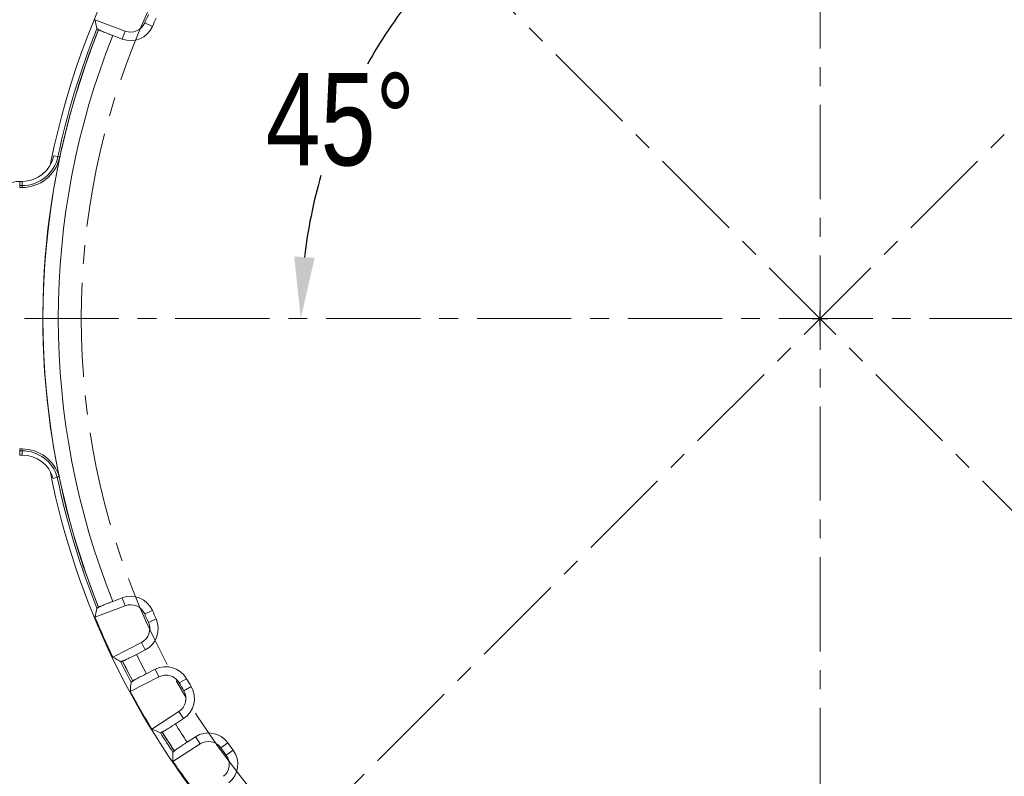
# Model space of a CAD drawing. Extents: x 695 to 3294, y -288 to 575.
# Tile 16 of 83: x 1180 to 1244, y -47 to 2. Entities that reach past the tile are written whole.
import ezdxf

# ---------------------------------------------------------------- set-up
doc = ezdxf.new("R2010")
doc.units = 0
doc.header["$LTSCALE"] = 16.335
doc.header["$PDMODE"] = 3
doc.header["$PDSIZE"] = 4
doc.linetypes.add('CENTER', pattern=[0.6, 0.375, -0.075, 0.075, -0.075])
doc.layers.get('Defpoints').update_dxf_attribs({"linetype": 'CONTINUOUS'})
for name, color, linetype, lineweight in [('7_ALL_FEATURES', 7, 'CONTINUOUS', 15), ('dim', 3, 'CONTINUOUS', 13), ('中心', 6, 'CENTER', 13)]:
    doc.layers.add(name, color=color, linetype=linetype, lineweight=lineweight)
doc.styles.get("Standard").update_dxf_attribs({"font": 'txt', "width": 0.8})
doc.dimstyles.get("Standard").update_dxf_attribs({"dimtxt": 3, "dimasz": 3, "dimexe": 2.5, "dimexo": 0.5, "dimtad": 1, "dimdsep": 46, "dimtxsty": 'Standard', "dimcen": 0.09, "dimadec": 0, "dimazin": 0, "dimtol": 1, "dimtp": 0.01, "dimtm": 0.01, "dimtfac": 1, "dimtofl": 0, "dimtmove": 0, "dimatfit": 3, "dimfxl": 1, "dimtolj": 1, "dimarcsym": 0})

# ---------------------------------------------------------------- blocks, each defined once
blk = doc.blocks.new('*D8')
at = {"layer": 'Defpoints', "color": 0, "transparency": 16777216}
for p in [(1235.629, 27.977), (1236.15, -62.023), (1313.24, -62.023)]:
    blk.add_point(p, dxfattribs=at)
at = {"layer": 'dim', "color": 0, "lineweight": -2, "transparency": 16777216}
for p, q in [((1236.129, 27.977), (1315.74, 27.977)), ((1313.24, 23.977), (1313.24, -13.398)), ((1313.24, -58.023), (1313.24, -20.648)), ((1236.65, -62.023), (1315.74, -62.023))]:
    blk.add_line(p, q, dxfattribs=at)
at = {"layer": 'dim', "color": 0, "transparency": 16777216}
for points in [[(1312.574, 23.977), (1313.907, 23.977), (1313.24, 27.977)], [(1312.574, -58.023), (1313.907, -58.023), (1313.24, -62.023)]]:
    blk.add_solid(points, dxfattribs=at)
at = {"layer": 'dim', "color": 0, "transparency": 16777216, "insert": (1313.24, -17.023), "char_height": 6, "attachment_point": 5}
blk.add_mtext('\\A1;90', dxfattribs=at)
blk = doc.blocks.new('*D11')
at = {"layer": 'Defpoints', "color": 0, "transparency": 16777216}
for p in [(1204.976, 22.593), (1259.181, -56.64)]:
    blk.add_point(p, dxfattribs=at)
at = {"layer": 'dim', "color": 0, "lineweight": -2, "transparency": 16777216}
for p, q in [((1212.765, 11.208), (1207.235, 19.292)), ((1216.765, 11.208), (1212.765, 11.208))]:
    blk.add_line(p, q, dxfattribs=at)
at = {"layer": 'dim', "color": 0, "transparency": 16777216}
blk.add_solid([(1207.785, 19.668), (1206.685, 18.915), (1204.976, 22.593)], dxfattribs=at)
at = {"layer": 'dim', "color": 0, "transparency": 16777216, "insert": (1223.79, 11.208), "char_height": 6, "attachment_point": 5}
blk.add_mtext('\\A1;∅96', dxfattribs=at)
blk = doc.blocks.new('*D14')
at = {"layer": 'Defpoints', "color": 0, "transparency": 16777216}
for p in [(1250.4, 30.572), (1213.758, -64.619)]:
    blk.add_point(p, dxfattribs=at)
at = {"layer": 'dim', "color": 0, "lineweight": -2, "transparency": 16777216}
for p, q in [((1256.594, 46.664), (1251.837, 34.305)), ((1260.594, 46.664), (1256.594, 46.664)), ((1232.079, -17.523), (1232.079, -16.523)), ((1231.579, -17.023), (1232.579, -17.023))]:
    blk.add_line(p, q, dxfattribs=at)
at = {"layer": 'dim', "color": 0, "transparency": 16777216}
blk.add_solid([(1251.214, 34.545), (1252.459, 34.066), (1250.4, 30.572)], dxfattribs=at)
at = {"layer": 'dim', "color": 0, "transparency": 16777216, "insert": (1268.819, 46.664), "char_height": 6, "attachment_point": 5}
blk.add_mtext('\\A1;∅102', dxfattribs=at)
blk = doc.blocks.new('*D15')
at = {"layer": 'Defpoints', "color": 0, "transparency": 16777216}
for p in [(1236.129, 27.977), (1292.925, -17.023), (1299.413, -17.023)]:
    blk.add_point(p, dxfattribs=at)
at = {"layer": 'dim', "color": 0, "lineweight": -2, "transparency": 16777216}
for p, q in [((1236.629, 27.977), (1301.913, 27.977)), ((1299.413, 23.977), (1299.413, 9.102)), ((1299.413, -13.023), (1299.413, 1.852)), ((1293.425, -17.023), (1301.913, -17.023))]:
    blk.add_line(p, q, dxfattribs=at)
at = {"layer": 'dim', "color": 0, "transparency": 16777216}
for points in [[(1298.746, 23.977), (1300.079, 23.977), (1299.413, 27.977)], [(1298.746, -13.023), (1300.079, -13.023), (1299.413, -17.023)]]:
    blk.add_solid(points, dxfattribs=at)
at = {"layer": 'dim', "color": 0, "transparency": 16777216, "insert": (1299.413, 5.477), "char_height": 6, "attachment_point": 5}
blk.add_mtext('\\A1;45', dxfattribs=at)
blk = doc.blocks.new('*D21')
at = {"layer": 'Defpoints', "color": 0, "transparency": 16777216}
for p in [(1196.394, 18.661), (1202.861, -0.155), (1160.788, -17.023), (1292.925, -17.023), (1267.763, -52.708)]:
    blk.add_point(p, dxfattribs=at)
at = {"layer": 'dim', "color": 0, "lineweight": -2, "transparency": 16777216}
for start, end in [(141.79715, 150.65079), (164.02395, 173.20285)]:
    blk.add_arc((1232.079, -17.023), 33.737, start, end, dxfattribs=at)
at = {"layer": 'dim', "color": 0, "transparency": 16777216}
for points in [[(1205.068, 4.284), (1206.066, 3.399), (1208.223, 6.832)], [(1199.244, -13.07), (1197.913, -12.991), (1198.341, -17.023)]]:
    blk.add_solid(points, dxfattribs=at)
at = {"layer": 'dim', "color": 0, "transparency": 16777216, "insert": (1200.909, -4.113), "char_height": 6, "attachment_point": 5}
blk.add_mtext('\\A1;45°', dxfattribs=at)

msp = doc.modelspace()

# ---------------------------------------------------------------- linework, layer by layer
at = {"layer": '7_ALL_FEATURES', "color": 7, "linetype": 'Continuous'}
for p, q in [((1184.97, 2.402), (1186.927, 1.654)), ((1185.207, 1.749), (1185.204, 1.765)), ((1186.132, 1.368), (1186.73, 1.139)), ((1182.682, -6.524), (1182.669, -6.585)), ((1180.079, -8.112), (1180.236, -8.112)), ((1180.079, -8.508), (1180.236, -8.508)), ((1180.236, -25.507), (1180.079, -25.507)), ((1180.236, -25.903), (1180.079, -25.903)), ((1182.52, -27.339), (1182.256, -27.417)), ((1186.927, -35.701), (1184.97, -36.449)), ((1185.204, -35.812), (1185.207, -35.796)), ((1186.73, -35.186), (1186.132, -35.415)), ((1186.121, -39.034), (1187.986, -38.08)), ((1187.667, -38.862), (1188.237, -38.571)), ((1186.765, -39.295), (1186.751, -39.287)), ((1188.877, -39.827), (1188.306, -40.117)), ((1189.127, -40.319), (1187.259, -41.267)), ((1187.424, -40.608), (1187.426, -40.592)), ((1188.674, -43.717), (1190.428, -42.573)), ((1190.193, -43.385), (1190.729, -43.035)), ((1189.341, -43.909), (1189.326, -43.903)), ((1191.797, -44.681), (1190.038, -45.819)), ((1191.497, -44.218), (1190.96, -44.566)), ((1190.134, -45.147), (1190.134, -45.131))]:
    msp.add_line(p, q, dxfattribs=at)
at = {"layer": '7_ALL_FEATURES', "color": 9, "linetype": 'Continuous'}
for p, q in [((1188.705, 1.966), (1188.2, 2.187)), ((1186.73, 1.139), (1186.927, 1.654)), ((1182.564, -6.502), (1182.295, -6.445)), ((1180.079, -8.508), (1180.079, -8.112)), ((1180.236, -8.508), (1180.236, -8.112)), ((1180.079, -8.387), (1180.236, -8.387)), ((1180.079, -25.507), (1180.079, -25.903)), ((1180.236, -25.507), (1180.236, -25.903)), ((1180.236, -25.628), (1180.079, -25.628)), ((1186.73, -35.186), (1186.927, -35.701)), ((1188.705, -36.013), (1188.2, -36.234)), ((1188.944, -36.55), (1188.442, -36.777)), ((1188.237, -38.571), (1187.986, -38.08)), ((1188.877, -39.827), (1189.127, -40.319)), ((1190.927, -40.443), (1190.448, -40.716)), ((1191.221, -40.952), (1190.745, -41.23)), ((1190.729, -43.035), (1190.428, -42.573)), ((1191.497, -44.218), (1191.797, -44.681)), ((1193.601, -44.616), (1193.153, -44.937)), ((1193.946, -45.091), (1193.502, -45.418))]:
    msp.add_line(p, q, dxfattribs=at)
at = {"layer": '7_ALL_FEATURES', "color": 7, "linetype": 'Continuous'}
for centre, radius, start, end in [((1232.079, -17.023), 51, 229.74091, 168.61894), ((1232.079, -17.023), 47.9, 155.6446, 156.3554), ((1187.284, 2.589), 1.551, 249.088, 336.3554), ((1187.284, 2.589), 1, 249.088, 336.3554), ((1232.079, -17.023), 47.349, 155.6446, 156.3554), ((1232.079, -17.023), 50.5, 158.15834, 167.99995), ((1180.236, -6.007), 2.105, 270, 348.00371), ((1180.236, -6.007), 2.501, 270.00001, 346.65218), ((1232.079, -17.023), 50.5, 168.07064, 201.84166), ((1180.236, -28.007), 2.501, 16.25651, 89.99992), ((1180.236, -28.007), 2.105, 16.30207, 90), ((1232.079, -17.023), 51, 191.32125, 220.24141), ((1187.284, -36.635), 1.551, 23.6446, 110.912), ((1187.284, -36.635), 1, 23.6446, 110.912), ((1232.079, -17.023), 50.956, 202.40909, 205.59091), ((1232.079, -17.023), 47.9, 203.6446, 204.3554), ((1232.079, -17.023), 47.349, 203.6446, 204.3554), ((1187.531, -37.19), 1, 297.088, 24.3554), ((1187.531, -37.19), 1.551, 297.088, 24.3554), ((1232.079, -17.023), 50.5, 206.15834, 207.84166), ((1189.579, -41.21), 1.551, 29.6446, 116.912), ((1189.579, -41.21), 1, 29.6446, 116.912), ((1232.079, -17.023), 47.9, 209.6446, 210.3554), ((1232.079, -17.023), 47.349, 209.6446, 210.3554), ((1232.079, -17.023), 50.956, 208.40909, 211.59091), ((1189.883, -41.736), 1, 303.088, 30.3554), ((1189.883, -41.736), 1.551, 303.088, 30.3554), ((1232.079, -17.023), 50.5, 212.15834, 213.84166), ((1192.34, -45.52), 1.551, 35.6446, 122.912), ((1192.34, -45.52), 1, 35.6446, 122.912), ((1232.079, -17.023), 47.349, 215.6446, 216.3554), ((1232.079, -17.023), 47.9, 215.6446, 216.3554), ((1192.697, -46.011), 1, 309.088, 36.3554), ((1192.697, -46.011), 1.551, 309.088, 36.3554), ((1232.079, -17.023), 50.956, 214.40909, 217.59091)]:
    msp.add_arc(centre, radius, start, end, dxfattribs=at)
at = {"layer": '7_ALL_FEATURES', "color": 9, "linetype": 'Continuous'}
for centre, radius, start, end in [((1232.079, -17.023), 50.491, 158.17355, 201.82645), ((1232.079, -17.023), 50.621, 158.15116, 168.00371), ((1232.079, -17.023), 49.491, 158.18487, 201.81513), ((1180.236, -6.007), 2.379, 270, 348.00371), ((1180.236, -28.007), 2.379, 16.31531, 90), ((1232.079, -17.023), 50.621, 191.75813, 201.84884), ((1232.079, -17.023), 49.491, 206.18487, 207.81513), ((1232.079, -17.023), 50.621, 206.15116, 207.84884), ((1232.079, -17.023), 50.491, 206.17355, 207.82645), ((1232.079, -17.023), 49.491, 212.18487, 213.81513), ((1232.079, -17.023), 50.621, 212.15116, 213.84884), ((1232.079, -17.023), 50.491, 212.17355, 213.82645)]:
    msp.add_arc(centre, radius, start, end, dxfattribs=at)
at = {"layer": '7_ALL_FEATURES', "color": 7, "linetype": 'Continuous'}
for centre, major_axis, ratio, start_param, end_param in [((1253.517, 39.083), (32.162, 84.171), 0.745432, -4.002424, -3.99503), ((1180.079, -10.113), (0, 2), 0.999848, 0, 1.570796), ((1253.517, -73.13), (-32.162, 84.171), 0.745432, 0.853438, 0.860831), ((1204.729, 36.451), (-41.03, 80.222), 0.745432, -4.002424, -3.99503), ((1259.264, -70.582), (-40.784, 80.348), 0.745432, 0.853438, 0.860831), ((1199.289, 33.299), (-49.191, 75.494), 0.745432, -4.002424, -3.99503), ((1264.714, -67.447), (-48.959, 75.644), 0.745432, 0.853438, 0.860831)]:
    msp.add_ellipse(centre, major_axis=major_axis, ratio=ratio, start_param=start_param, end_param=end_param, dxfattribs=at)
for points, knots in [([(1185.204, 1.765), (1185.188, 1.771), (1185.161, 1.783), (1185.13, 1.796), (1185.112, 1.805), (1185.103, 1.81), (1185.097, 1.813), (1185.094, 1.815), (1185.094, 1.816)], [0, 0, 0, 0, 0.416662, 0.72765, 0.840343, 0.923432, 0.976512, 1, 1, 1, 1]), ([(1186.132, 1.368), (1186.072, 1.391), (1185.954, 1.436), (1185.783, 1.503), (1185.626, 1.566), (1185.488, 1.622), (1185.387, 1.664), (1185.321, 1.692), (1185.282, 1.71), (1185.251, 1.724), (1185.228, 1.735), (1185.216, 1.743), (1185.208, 1.747), (1185.207, 1.749)], [0, 0, 0, 0, 0.192681, 0.378474, 0.549804, 0.700465, 0.824877, 0.875681, 0.918271, 0.952235, 0.977241, 0.993148, 1, 1, 1, 1]), ([(1182.637, -27.308), (1182.62, -27.311), (1182.597, -27.316), (1182.568, -27.322), (1182.552, -27.325), (1182.538, -27.326), (1182.528, -27.329), (1182.525, -27.335), (1182.523, -27.34), (1182.522, -27.343), (1182.522, -27.345), (1182.522, -27.345)], [0, 0, 0, 0, 0.395623, 0.556175, 0.690265, 0.796977, 0.877118, 0.916003, 0.955118, 0.986392, 1, 1, 1, 1]), ([(1185.094, -35.862), (1185.094, -35.861), (1185.097, -35.86), (1185.103, -35.856), (1185.112, -35.852), (1185.13, -35.843), (1185.161, -35.83), (1185.188, -35.818), (1185.204, -35.812)], [0, 0, 0, 0, 0.023488, 0.076568, 0.159657, 0.27235, 0.583338, 1, 1, 1, 1]), ([(1185.207, -35.796), (1185.208, -35.794), (1185.216, -35.79), (1185.228, -35.782), (1185.251, -35.771), (1185.282, -35.756), (1185.321, -35.739), (1185.387, -35.71), (1185.488, -35.669), (1185.626, -35.613), (1185.783, -35.55), (1185.954, -35.483), (1186.072, -35.438), (1186.132, -35.415)], [0, 0, 0, 0, 0.006852, 0.022759, 0.047765, 0.081729, 0.124319, 0.175123, 0.299535, 0.450196, 0.621526, 0.807319, 1, 1, 1, 1]), ([(1187.667, -38.862), (1187.609, -38.892), (1187.497, -38.949), (1187.333, -39.031), (1187.181, -39.106), (1187.047, -39.171), (1186.949, -39.218), (1186.883, -39.248), (1186.844, -39.266), (1186.813, -39.279), (1186.79, -39.289), (1186.775, -39.293), (1186.767, -39.296), (1186.765, -39.295)], [0, 0, 0, 0, 0.192681, 0.378474, 0.549804, 0.700465, 0.824877, 0.875681, 0.918271, 0.952235, 0.977241, 0.993148, 1, 1, 1, 1]), ([(1186.751, -39.287), (1186.736, -39.294), (1186.709, -39.306), (1186.678, -39.32), (1186.659, -39.328), (1186.65, -39.332), (1186.644, -39.333), (1186.641, -39.334), (1186.64, -39.334)], [0, 0, 0, 0, 0.416662, 0.72765, 0.840343, 0.923432, 0.976512, 1, 1, 1, 1]), ([(1187.426, -40.592), (1187.426, -40.59), (1187.434, -40.585), (1187.446, -40.576), (1187.467, -40.563), (1187.496, -40.545), (1187.533, -40.524), (1187.596, -40.489), (1187.692, -40.437), (1187.823, -40.366), (1187.973, -40.288), (1188.136, -40.204), (1188.249, -40.146), (1188.306, -40.117)], [0, 0, 0, 0, 0.006852, 0.022759, 0.047765, 0.081729, 0.124319, 0.175123, 0.299535, 0.450196, 0.621526, 0.807319, 1, 1, 1, 1]), ([(1187.321, -40.67), (1187.321, -40.669), (1187.324, -40.667), (1187.328, -40.664), (1187.337, -40.658), (1187.355, -40.648), (1187.384, -40.631), (1187.41, -40.616), (1187.424, -40.608)], [0, 0, 0, 0, 0.023488, 0.076568, 0.159657, 0.27235, 0.583338, 1, 1, 1, 1]), ([(1190.193, -43.385), (1190.139, -43.42), (1190.033, -43.489), (1189.878, -43.588), (1189.735, -43.678), (1189.609, -43.757), (1189.516, -43.814), (1189.454, -43.851), (1189.417, -43.872), (1189.387, -43.888), (1189.365, -43.901), (1189.351, -43.906), (1189.343, -43.91), (1189.341, -43.909)], [0, 0, 0, 0, 0.192681, 0.378474, 0.549804, 0.700465, 0.824877, 0.875681, 0.918271, 0.952235, 0.977241, 0.993148, 1, 1, 1, 1]), ([(1189.326, -43.903), (1189.312, -43.911), (1189.287, -43.926), (1189.258, -43.944), (1189.24, -43.953), (1189.231, -43.958), (1189.225, -43.96), (1189.222, -43.962), (1189.221, -43.961)], [0, 0, 0, 0, 0.416662, 0.72765, 0.840343, 0.923432, 0.976512, 1, 1, 1, 1]), ([(1190.134, -45.131), (1190.134, -45.128), (1190.141, -45.123), (1190.152, -45.112), (1190.172, -45.097), (1190.199, -45.077), (1190.234, -45.052), (1190.293, -45.01), (1190.382, -44.948), (1190.506, -44.865), (1190.647, -44.771), (1190.8, -44.67), (1190.906, -44.601), (1190.96, -44.566)], [0, 0, 0, 0, 0.006852, 0.022759, 0.047765, 0.081729, 0.124319, 0.175123, 0.299535, 0.450196, 0.621526, 0.807319, 1, 1, 1, 1]), ([(1190.038, -45.219), (1190.038, -45.218), (1190.04, -45.216), (1190.045, -45.212), (1190.053, -45.205), (1190.069, -45.193), (1190.097, -45.173), (1190.121, -45.156), (1190.134, -45.147)], [0, 0, 0, 0, 0.023488, 0.076568, 0.159657, 0.27235, 0.583338, 1, 1, 1, 1])]:
    msp.add_open_spline(points, degree=3, knots=knots, dxfattribs=at)
at = {"layer": '7_ALL_FEATURES', "color": 9, "linetype": 'Continuous'}
msp.add_open_spline([(1182.564, -6.502), (1182.574, -6.504), (1182.597, -6.509), (1182.636, -6.519), (1182.667, -6.519), (1182.682, -6.527)], degree=3, knots=[0, 0, 0, 0, 0.270294, 0.581934, 1, 1, 1, 1], dxfattribs=at)
at = {"layer": '中心'}
for p, q in [((1232.079, -77.869), (1232.079, 43.822)), ((1267.763, -52.708), (1196.394, 18.661)), ((1196.394, -52.708), (1267.763, 18.661)), ((1160.788, -17.023), (1292.925, -17.023))]:
    msp.add_line(p, q, dxfattribs=at)
msp.add_circle((1232.079, -17.023), 48, dxfattribs=at)

# ---------------------------------------------------------------- dimensions: what is measured, and where the dimension line sits
at = {"layer": 'dim'}
for p1, p2, override, picture, middle in [((1213.758, -64.619), (1250.4, 30.572), {"dimtxt": 6, "dimasz": 4, "dimtad": 0, "dimtih": 1, "dimtoh": 1, "dimcen": 0.5, "dimadec": 2, "dimazin": 2, "dimtol": 0, "dimtzin": 0}, '*D14', (1268.819, 46.664)), ((1259.181, -56.64), (1204.976, 22.593), {"dimtxt": 6, "dimasz": 4, "dimtad": 0, "dimtih": 1, "dimtoh": 1, "dimcen": 2.673, "dimadec": 2, "dimazin": 2, "dimtol": 0, "dimtzin": 0}, '*D11', (1223.79, 11.208))]:
    dim = msp.add_diameter_dim_2p(p1=p1, p2=p2, dimstyle='Standard', override=override, dxfattribs=at)
    dim.commit()
    dim.dimension.update_dxf_attribs({"geometry": picture, "text_midpoint": middle, "dimtype": 163})
for base, p1, p2, override, picture, middle in [((1313.24, -62.023), (1235.629, 27.977), (1236.15, -62.023), {"dimtxt": 6, "dimasz": 4, "dimtad": 0, "dimtih": 1, "dimtoh": 1, "dimcen": 2.673, "dimadec": 2, "dimazin": 2, "dimtol": 0, "dimtzin": 0}, '*D8', (1313.24, -17.023)), ((1299.413, -17.023), (1236.129, 27.977), (1292.925, -17.023), {"dimtxt": 6, "dimasz": 4, "dimtad": 0, "dimtih": 1, "dimtoh": 1, "dimcen": 0.5, "dimadec": 2, "dimazin": 2, "dimtol": 0, "dimtzin": 0}, '*D15', (1299.413, 5.477))]:
    dim = msp.add_linear_dim(base=base, p1=p1, p2=p2, angle=90, dimstyle='Standard', override=override, dxfattribs=at)
    dim.commit()
    dim.dimension.update_dxf_attribs({"geometry": picture, "text_midpoint": middle})
dim = msp.add_angular_dim_2l(base=(1202.861, -0.155), line1=((1160.788, -17.023), (1292.925, -17.023)), line2=((1267.763, -52.708), (1196.394, 18.661)), dimstyle='Standard', override={"dimtxt": 6, "dimasz": 4, "dimtad": 0, "dimtih": 1, "dimtoh": 1, "dimcen": 0.5, "dimadec": 2, "dimazin": 2, "dimtol": 0, "dimtzin": 0}, dxfattribs=at)
dim.commit()
dim.dimension.update_dxf_attribs({"geometry": '*D21', "text_midpoint": (1200.909, -4.113)})

doc.saveas('drawing.dxf')
